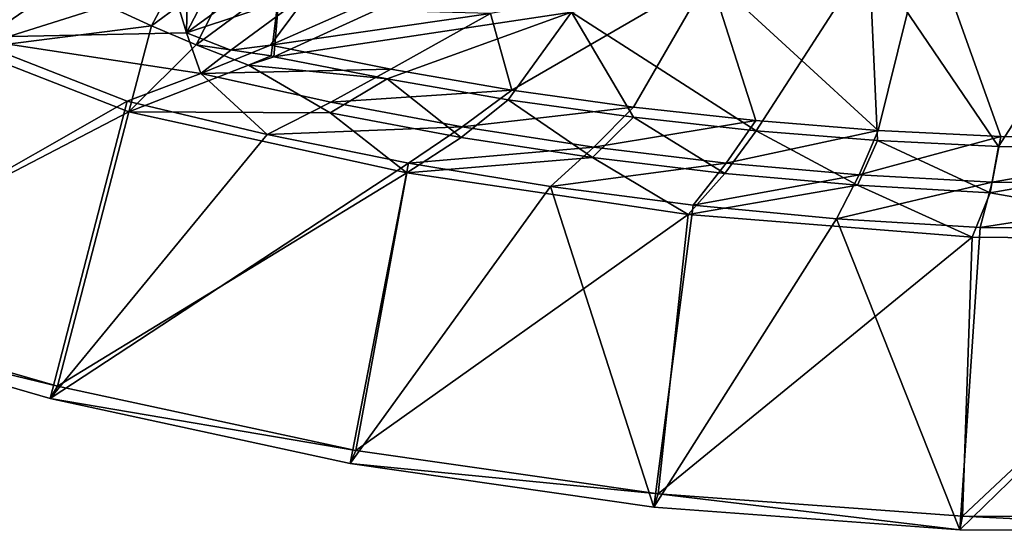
# Model space of a CAD drawing. Header units: metres. Extents: x 0 to 1501, y -1015 to 0.
# Tile 11 of 38: x 297 to 511, y -1015 to -903. Entities that reach past the tile are written whole.
import ezdxf

# ---------------------------------------------------------------- set-up
doc = ezdxf.new("R2010")
doc.units = ezdxf.units.M

msp = doc.modelspace()

# ---------------------------------------------------------------- linework, layer by layer
at = {"layer": 'None'}
for points in [[(493.996246, -883.963135, -60), (563.444092, -928.996948, -60), (541.085449, -872.958313, -60)], [(481.331787, -889.344055, -63), (545.818115, -874.461914, -63), (509.45929, -930.829407, -63)], [(545.818115, -874.461914, -63), (562.839783, -931.172668, -63), (509.45929, -930.829407, -63)], [(284.462341, -907.139709), (332.850952, -906.110413, -48.775383), (324.61084, -879.042114, -97.550766)], [(324.61084, -879.042114, -97.550766), (289.206573, -901.595825, -16.110485), (284.462341, -907.139709)], [(332.850952, -906.110413, -48.775383), (333.231476, -883.919128, -97.550766), (324.61084, -879.042114, -97.550766)], [(341.959473, -888.556702, -97.550766), (333.231476, -883.919128, -97.550766), (332.850952, -906.110413, -48.775383)], [(483.308502, -927.330078, -60), (493.996246, -883.963135, -60), (446.608765, -893.602661, -60)], [(483.308502, -927.330078, -60), (509.999939, -928.678955, -60), (493.996246, -883.963135, -60)], [(509.999939, -928.678955, -60), (563.444092, -928.996948, -60), (493.996246, -883.963135, -60)], [(287.426514, -885.219421, -53.043911), (296.658112, -890.477112, -53.005737), (285.302948, -909.683899, -3)], [(335.232269, -885.83844, -103.409721), (325.196228, -904.602234, -52.886147), (315.551758, -900.174194, -52.926693)], [(325.196228, -904.602234, -52.886147), (335.232269, -885.83844, -103.409721), (344.162231, -890.609619, -103.37043)], [(350.787354, -892.951965, -97.550766), (341.959473, -888.556702, -97.550766), (332.850952, -906.110413, -48.775383)], [(285.302948, -909.683899, -3), (296.658112, -890.477112, -53.005737), (306.036133, -895.463928, -52.96661)], [(334.960693, -908.742371, -52.845142), (325.196228, -904.602234, -52.886147), (344.162231, -890.609619, -103.37043)], [(344.162231, -890.609619, -103.37043), (353.20401, -895.130554, -103.330307), (334.960693, -908.742371, -52.845142)], [(481.331787, -889.344055, -63), (456.721436, -927.385986, -63), (416.613922, -901.616882, -63)], [(483.131989, -929.497559, -63), (456.721436, -927.385986, -63), (481.331787, -889.344055, -63)], [(509.45929, -930.829407, -63), (483.131989, -929.497559, -63), (481.331787, -889.344055, -63)], [(359.707367, -897.102905, -97.550766), (350.787354, -892.951965, -97.550766), (332.850952, -906.110413, -48.775383)], [(353.20401, -895.130554, -103.330307), (351.264679, -911.070862, -63), (334.960693, -908.742371, -52.845142)], [(353.20401, -895.130554, -103.330307), (351.825714, -911.290405, -63), (351.264679, -911.070862, -63)], [(384.12558, -896.550049, -135.067856), (351.825714, -911.290405, -63), (353.20401, -895.130554, -103.330307)], [(398.962524, -901.868958, -60), (403.639008, -918.5401, -60), (446.608765, -893.602661, -60)], [(403.639008, -918.5401, -60), (430.104584, -922.258423, -60), (446.608765, -893.602661, -60)], [(446.608765, -893.602661, -60), (430.104584, -922.258423, -60), (456.668884, -925.18927, -60)], [(456.668884, -925.18927, -60), (483.308502, -927.330078, -60), (446.608765, -893.602661, -60)], [(285.302948, -909.683899, -3), (306.036133, -895.463928, -52.96661), (315.551758, -900.174194, -52.926693)], [(342.451935, -909.877014, -48.775383), (359.707367, -897.102905, -97.550766), (332.850952, -906.110413, -48.775383)], [(342.451935, -909.877014, -48.775383), (351.097321, -908.755005, -60), (359.707367, -897.102905, -97.550766)], [(351.097321, -908.755005, -60), (368.604584, -901.068359, -97.5616), (359.707367, -897.102905, -97.550766)], [(351.825714, -911.290405, -63), (384.12558, -896.550049, -135.067856), (416.613922, -901.616882, -63)], [(325.196228, -904.602234, -52.886147), (285.302948, -909.683899, -3), (315.551758, -900.174194, -52.926693)], [(368.604584, -901.068359, -97.5616), (351.097321, -908.755005, -60), (398.962524, -901.868958, -60)], [(351.825714, -911.290405, -63), (416.613922, -901.616882, -63), (376.461304, -916.134705, -63)], [(416.613922, -901.616882, -63), (402.812469, -920.639893, -63), (376.461304, -916.134705, -63)], [(416.613922, -901.616882, -63), (430.085236, -924.464111, -63), (402.812469, -920.639893, -63)], [(456.721436, -927.385986, -63), (430.085236, -924.464111, -63), (416.613922, -901.616882, -63)], [(351.097321, -908.755005, -60), (377.295502, -914.037659, -60), (398.962524, -901.868958, -60)], [(377.295502, -914.037659, -60), (403.639008, -918.5401, -60), (398.962524, -901.868958, -60)], [(320.258362, -923.278687, -3.000016), (285.302948, -909.683899, -3), (325.196228, -904.602234, -52.886147)], [(334.960693, -908.742371, -52.845142), (320.258362, -923.278687, -3.000016), (325.196228, -904.602234, -52.886147)], [(284.462341, -907.139709), (239.052856, -967.105042), (319.940979, -920.965149)], [(335.940399, -914.917786, -29.79352), (332.850952, -906.110413, -48.775383), (284.462341, -907.139709)], [(319.940979, -920.965149), (335.940399, -914.917786, -29.79352), (284.462341, -907.139709)], [(332.850952, -906.110413, -48.775383), (335.940399, -914.917786, -29.79352), (342.451935, -909.877014, -48.775383)], [(320.258362, -923.278687, -3.000016), (240.974411, -964.577271, -3), (285.302948, -909.683899, -3)], [(334.960693, -908.742371, -52.845142), (346.290039, -913.154602, -52.793713), (320.258362, -923.278687, -3.000016)], [(351.264679, -911.070862, -63), (346.290039, -913.154602, -52.793713), (334.960693, -908.742371, -52.845142)], [(335.940399, -914.917786, -29.79352), (377.295502, -914.037659, -60), (351.097321, -908.755005, -60)], [(335.940399, -914.917786, -29.79352), (351.097321, -908.755005, -60), (342.451935, -909.877014, -48.775383)], [(351.264679, -911.070862, -63), (351.825714, -911.290405, -63), (346.290039, -913.154602, -52.793713)], [(351.825714, -911.290405, -63), (376.461304, -916.134705, -63), (346.290039, -913.154602, -52.793713)], [(320.258362, -923.278687, -3.000016), (346.290039, -913.154602, -52.793713), (364.11084, -923.528687, -32.379074)], [(364.258301, -921.189453, -29.800112), (377.295502, -914.037659, -60), (335.940399, -914.917786, -29.79352)], [(346.290039, -913.154602, -52.793713), (376.461304, -916.134705, -63), (364.11084, -923.528687, -32.379074)], [(403.639008, -918.5401, -60), (377.295502, -914.037659, -60), (364.258301, -921.189453, -29.800112)], [(335.940399, -914.917786, -29.79352), (319.940979, -920.965149), (350.40686, -928.229248)], [(350.40686, -928.229248), (364.258301, -921.189453, -29.800112), (335.940399, -914.917786, -29.79352)], [(376.461304, -916.134705, -63), (392.564697, -928.851196, -32.392689), (364.11084, -923.528687, -32.379074)], [(376.461304, -916.134705, -63), (402.812469, -920.639893, -63), (392.564697, -928.851196, -32.392689)], [(392.767609, -926.538757, -29.806259), (403.639008, -918.5401, -60), (364.258301, -921.189453, -29.800112)], [(430.104584, -922.258423, -60), (403.639008, -918.5401, -60), (392.767609, -926.538757, -29.806259)], [(239.052856, -967.105042), (303.163635, -985.686768), (319.940979, -920.965149)], [(319.940979, -920.965149), (303.163635, -985.686768), (350.40686, -928.229248)], [(402.812469, -920.639893, -63), (421.181824, -933.254456, -32.405487), (392.564697, -928.851196, -32.392689)], [(402.812469, -920.639893, -63), (430.085236, -924.464111, -63), (421.181824, -933.254456, -32.405487)], [(392.767609, -926.538757, -29.806259), (364.258301, -921.189453, -29.800112), (350.40686, -928.229248)], [(421.436554, -930.960022, -29.812407), (430.104584, -922.258423, -60), (392.767609, -926.538757, -29.806259)], [(456.668884, -925.18927, -60), (430.104584, -922.258423, -60), (421.436554, -930.960022, -29.812407)], [(304.771027, -982.998169, -3), (240.974411, -964.577271, -3), (320.258362, -923.278687, -3.000016)], [(380.741425, -936.560181, -3), (304.771027, -982.998169, -3), (320.258362, -923.278687, -3.000016)], [(380.741425, -936.560181, -3), (320.258362, -923.278687, -3.000016), (364.11084, -923.528687, -32.379074)], [(364.11084, -923.528687, -32.379074), (392.564697, -928.851196, -32.392689), (380.741425, -936.560181, -3)], [(430.085236, -924.464111, -63), (449.927216, -936.732056, -32.417484), (421.181824, -933.254456, -32.405487)], [(450.23468, -934.448425, -29.818556), (456.668884, -925.18927, -60), (421.436554, -930.960022, -29.812407)], [(430.085236, -924.464111, -63), (456.721436, -927.385986, -63), (449.927216, -936.732056, -32.417484)], [(483.308502, -927.330078, -60), (456.668884, -925.18927, -60), (450.23468, -934.448425, -29.818556)], [(381.107025, -934.428833), (392.767609, -926.538757, -29.806259), (350.40686, -928.229248)], [(421.436554, -930.960022, -29.812407), (392.767609, -926.538757, -29.806259), (381.107025, -934.428833)], [(449.927216, -936.732056, -32.417484), (456.721436, -927.385986, -63), (478.766998, -939.278564, -32.428677)], [(479.131531, -937.000366, -29.824703), (483.308502, -927.330078, -60), (450.23468, -934.448425, -29.818556)], [(478.766998, -939.278564, -32.428677), (456.721436, -927.385986, -63), (483.131989, -929.497559, -63)], [(509.999939, -928.678955, -60), (483.308502, -927.330078, -60), (479.131531, -937.000366, -29.824703)], [(303.163635, -985.686768), (381.107025, -934.428833), (350.40686, -928.229248)], [(392.564697, -928.851196, -32.392689), (421.181824, -933.254456, -32.405487), (380.741425, -936.560181, -3)], [(478.766998, -939.278564, -32.428677), (483.131989, -929.497559, -63), (507.671295, -940.892212, -32.438976)], [(508.096436, -938.612915, -29.830851), (509.999939, -928.678955, -60), (479.131531, -937.000366, -29.824703)], [(483.131989, -929.497559, -63), (509.45929, -930.829407, -63), (507.671295, -940.892212, -32.438976)], [(563.444092, -928.996948, -60), (509.999939, -928.678955, -60), (508.096436, -938.612915, -29.830851)], [(566.107666, -939.014343, -29.843147), (563.444092, -928.996948, -60), (508.096436, -938.612915, -29.830851)], [(412.004333, -939.556519), (421.436554, -930.960022, -29.812407), (381.107025, -934.428833)], [(450.23468, -934.448425, -29.818556), (421.436554, -930.960022, -29.812407), (412.004333, -939.556519)], [(507.671295, -940.892212, -32.438976), (509.45929, -930.829407, -63), (562.839783, -931.172668, -63)], [(562.839783, -931.172668, -63), (565.645813, -951.168457, -3), (507.671295, -940.892212, -32.438976)], [(380.741425, -936.560181, -3), (421.181824, -933.254456, -32.405487), (441.993164, -945.660889, -3)], [(421.181824, -933.254456, -32.405487), (449.927216, -936.732056, -32.417484), (441.993164, -945.660889, -3)], [(303.163635, -985.686768), (368.408081, -999.780579), (381.107025, -934.428833)], [(368.408081, -999.780579), (412.004333, -939.556519), (381.107025, -934.428833)], [(443.06134, -943.605957), (450.23468, -934.448425, -29.818556), (412.004333, -939.556519)], [(479.131531, -937.000366, -29.824703), (450.23468, -934.448425, -29.818556), (443.06134, -943.605957)], [(369.688904, -996.962585, -3), (304.771027, -982.998169, -3), (380.741425, -936.560181, -3)], [(441.993164, -945.660889, -3), (369.688904, -996.962585, -3), (380.741425, -936.560181, -3)], [(441.993164, -945.660889, -3), (449.927216, -936.732056, -32.417484), (478.766998, -939.278564, -32.428677)], [(474.240448, -946.572388), (479.131531, -937.000366, -29.824703), (443.06134, -943.605957)], [(508.096436, -938.612915, -29.830851), (479.131531, -937.000366, -29.824703), (474.240448, -946.572388)], [(368.408081, -999.780579), (434.472412, -1009.318665), (412.004333, -939.556519)], [(434.472412, -1009.318665), (443.06134, -943.605957), (412.004333, -939.556519)], [(503.724915, -950.537964, -3), (441.993164, -945.660889, -3), (478.766998, -939.278564, -32.428677)], [(505.503876, -948.452148), (508.096436, -938.612915, -29.830851), (474.240448, -946.572388)], [(507.671295, -940.892212, -32.438976), (503.724915, -950.537964, -3), (478.766998, -939.278564, -32.428677)], [(566.107666, -939.014343, -29.843147), (508.096436, -938.612915, -29.830851), (505.503876, -948.452148)], [(568.132263, -948.943848), (566.107666, -939.014343, -29.843147), (505.503876, -948.452148)], [(565.645813, -951.168457, -3), (503.724915, -950.537964, -3), (507.671295, -940.892212, -32.438976)], [(443.06134, -943.605957), (434.472412, -1009.318665), (474.240448, -946.572388)], [(435.417145, -1006.403748, -3), (369.688904, -996.962585, -3), (441.993164, -945.660889, -3)], [(434.472412, -1009.318665), (501.038971, -1014.255188), (474.240448, -946.572388)], [(503.724915, -950.537964, -3), (435.417145, -1006.403748, -3), (441.993164, -945.660889, -3)], [(474.240448, -946.572388), (501.038971, -1014.255188), (505.503876, -948.452148)], [(501.038971, -1014.255188), (568.132263, -948.943848), (505.503876, -948.452148)], [(501.640961, -1011.276428, -3), (435.417145, -1006.403748, -3), (503.724915, -950.537964, -3)], [(501.038971, -1014.255188), (567.787598, -1014.566345), (568.132263, -948.943848)], [(565.645813, -951.168457, -3), (501.640961, -1011.276428, -3), (503.724915, -950.537964, -3)], [(565.645813, -951.168457, -3), (568.043213, -1011.557251, -3), (501.640961, -1011.276428, -3)], [(304.771027, -982.998169, -45), (239.052856, -967.105042, -45), (240.974411, -964.577271, -45)], [(304.771027, -982.998169, -45), (240.974411, -964.577271, -45), (304.771027, -982.998169, -3)], [(240.974411, -964.577271, -45), (240.974411, -964.577271, -3), (304.771027, -982.998169, -3)], [(239.052856, -967.105042, -45), (303.163635, -985.686768, -45), (239.052856, -967.105042)], [(303.163635, -985.686768, -45), (303.163635, -985.686768), (239.052856, -967.105042)], [(303.163635, -985.686768, -45), (239.052856, -967.105042, -45), (304.771027, -982.998169, -45)], [(369.688904, -996.962585, -45), (303.163635, -985.686768, -45), (304.771027, -982.998169, -45)], [(369.688904, -996.962585, -45), (304.771027, -982.998169, -45), (369.688904, -996.962585, -3)], [(304.771027, -982.998169, -45), (304.771027, -982.998169, -3), (369.688904, -996.962585, -3)], [(303.163635, -985.686768, -45), (368.408081, -999.780579, -45), (303.163635, -985.686768)], [(368.408081, -999.780579, -45), (368.408081, -999.780579), (303.163635, -985.686768)], [(368.408081, -999.780579, -45), (303.163635, -985.686768, -45), (369.688904, -996.962585, -45)], [(435.417145, -1006.403748, -45), (368.408081, -999.780579, -45), (369.688904, -996.962585, -45)], [(435.417145, -1006.403748, -45), (369.688904, -996.962585, -45), (435.417145, -1006.403748, -3)], [(369.688904, -996.962585, -45), (369.688904, -996.962585, -3), (435.417145, -1006.403748, -3)], [(368.408081, -999.780579, -45), (434.472412, -1009.318665, -45), (368.408081, -999.780579)], [(434.472412, -1009.318665, -45), (434.472412, -1009.318665), (368.408081, -999.780579)], [(434.472412, -1009.318665, -45), (368.408081, -999.780579, -45), (435.417145, -1006.403748, -45)], [(501.038971, -1014.255188, -45), (434.472412, -1009.318665, -45), (435.417145, -1006.403748, -45)], [(501.640961, -1011.276428, -45), (435.417145, -1006.403748, -45), (501.640961, -1011.276428, -3)], [(435.417145, -1006.403748, -45), (435.417145, -1006.403748, -3), (501.640961, -1011.276428, -3)], [(501.038971, -1014.255188, -45), (435.417145, -1006.403748, -45), (501.640961, -1011.276428, -45)], [(434.472412, -1009.318665, -45), (501.038971, -1014.255188, -45), (434.472412, -1009.318665)], [(501.038971, -1014.255188, -45), (501.038971, -1014.255188), (434.472412, -1009.318665)], [(567.787598, -1014.566345, -45), (501.038971, -1014.255188, -45), (501.640961, -1011.276428, -45)], [(568.043213, -1011.557251, -45), (501.640961, -1011.276428, -45), (568.043213, -1011.557251, -3)], [(501.640961, -1011.276428, -45), (501.640961, -1011.276428, -3), (568.043213, -1011.557251, -3)], [(567.787598, -1014.566345, -45), (501.640961, -1011.276428, -45), (568.043213, -1011.557251, -45)], [(501.038971, -1014.255188, -45), (567.787598, -1014.566345, -45), (501.038971, -1014.255188)], [(567.787598, -1014.566345, -45), (567.787598, -1014.566345), (501.038971, -1014.255188)]]:
    msp.add_3dface(points, dxfattribs=at)

doc.saveas('drawing.dxf')
